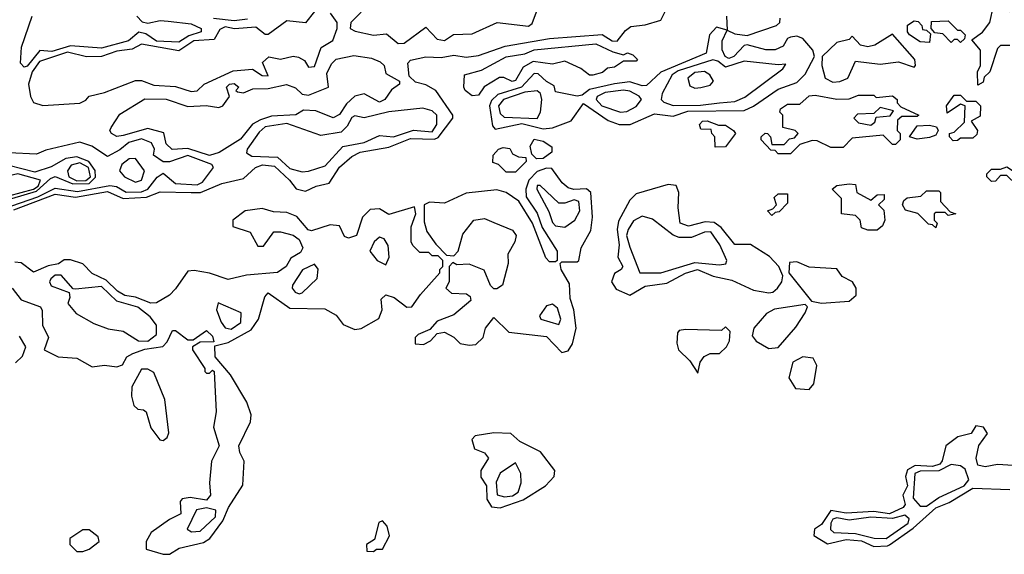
# Model space of a CAD drawing. Extents: x 2889633 to 3052318, y 540750 to 918690.
# Tile 69 of 256: x 3032901 to 3036087, y 565574 to 567304. Entities that reach past the tile are written whole.
import ezdxf

# ---------------------------------------------------------------- set-up
doc = ezdxf.new("R2010")
doc.units = 0

msp = doc.modelspace()

# ---------------------------------------------------------------- linework, layer by layer
at = {"layer": '0CON02XD'}
for points in [[(3032881.5, 566688.5), (3033015, 566739.4), (3033080.9, 566729.1), (3033185, 566747.8), (3033235, 566725.5), (3033310.9, 566729.1), (3033355, 566746.2), (3033455, 566744.2), (3033485.6, 566744.4), (3033555, 566773.3), (3033625, 566790), (3033663.3, 566825), (3033685.9, 566834.1), (3033725, 566830), (3033774, 566785), (3033795, 566756.2), (3033825, 566748.8), (3033860, 566765), (3033902.5, 566775), (3033935, 566826.2), (3033975, 566861.2), (3034002.5, 566875), (3034095, 566890.8), (3034165, 566919.4), (3034243, 566917), (3034255, 566922), (3034302.5, 566985), (3034302.5, 566995), (3034246.7, 567075), (3034215, 567093.3), (3034181.7, 567101.7), (3034160.7, 567120.7), (3034157, 567163), (3034165, 567172.5), (3034215, 567183.8), (3034265, 567181.2), (3034305, 567188.8), (3034345, 567182.5), (3034385, 567187.5), (3034471.7, 567218.3), (3034615, 567242.5), (3034785, 567256), (3034817.5, 567235), (3034833.8, 567233.8), (3034860.7, 567269.3), (3034878.3, 567281.7), (3034925, 567287.5), (3034975, 567302.5), (3035005, 567360)], [(3034038.3, 567361.7), (3033972.5, 567295), (3033970, 567275), (3033986.1, 567266.1), (3034045, 567253.8), (3034088, 567258), (3034125, 567226.7)], [(3033855, 567330), (3033825, 567294), (3033765, 567300), (3033705, 567256.2), (3033695, 567256.2), (3033665, 567279.2), (3033595.7, 567274.3), (3033565, 567280.8), (3033548.3, 567271.7), (3033530, 567240), (3033464.6, 567235.4), (3033415, 567202.9), (3033295, 567224.3), (3033265, 567208.9), (3033215, 567201.8), (3033165, 567184.4), (3033116.8, 567183.2), (3033055, 567199.1), (3032965, 567168), (3032941.1, 567135), (3032928.9, 567095), (3032935.5, 567055.5), (3032945.6, 567035.5), (3032975, 567025.6)], [(3034125, 567226.7), (3034145, 567227.5), (3034215, 567280), (3034251.2, 567241.2), (3034275, 567236.2), (3034304, 567256), (3034365, 567258), (3034445.7, 567294.3), (3034547.5, 567282.5), (3034558.6, 567291.4), (3034582.9, 567355)], [(3036105, 567220), (3036075, 567220), (3036065, 567210), (3036040, 567135), (3036021.7, 567118.3), (3036018.3, 567101.7), (3036001.7, 567091.7), (3036000, 567135), (3036010, 567155), (3036010, 567205), (3035981.7, 567238.3), (3036016.4, 567263.6), (3036040, 567295), (3036051.7, 567348.3), (3036065, 567350), (3036075, 567340), (3036105, 567330)], [(3032915, 567150), (3032903.6, 567163.6), (3032906.2, 567215), (3032941.4, 567315)], [(3033280, 567315), (3033296.4, 567296.4), (3033315, 567292.5), (3033355, 567300.8), (3033380.8, 567299.2), (3033455, 567290.8), (3033487.5, 567275), (3033487.5, 567265), (3033448.2, 567251.8), (3033415, 567231.4), (3033343.8, 567233.8), (3033308.3, 567258.3), (3033286.4, 567263.6), (3033252.5, 567235), (3033165, 567212), (3033065, 567219.4), (3033005, 567200.8), (3032965.7, 567204.3), (3032925, 567153.8), (3032915, 567150)], [(3032975, 567025.6), (3033095, 567033.3), (3033115, 567043.3), (3033125, 567056.2), (3033175, 567068), (3033275, 567107.1), (3033295, 567107.5), (3033335, 567091.4), (3033405, 567087.5), (3033455, 567071.2), (3033475, 567073.3), (3033497.5, 567095), (3033591.3, 567138.7), (3033653.6, 567143.6), (3033685, 567123.3), (3033705, 567122.5), (3033686.7, 567165), (3033706.4, 567183.6), (3033745, 567175.6), (3033785, 567185.6), (3033802.9, 567182.9), (3033821.7, 567171.7), (3033835, 567150), (3033855, 567152.5), (3033876.4, 567213.6), (3033913.8, 567236.2), (3033927.5, 567275), (3033927.5, 567295), (3033906.2, 567325)], [(3033637.5, 567305), (3033595, 567300), (3033527.7, 567307.7)], [(3035187.5, 567315), (3035190, 567270), (3035215, 567257.5), (3035255, 567252.5), (3035350, 567285), (3035360, 567295), (3035361.7, 567308.3)], [(3035845, 567230), (3035815, 567232.5), (3035780, 567255), (3035773.3, 567265), (3035773.6, 567286.4), (3035795, 567300), (3035808.3, 567298.3), (3035820, 567285), (3035821.7, 567271.7), (3035835, 567270), (3035848.3, 567258.3), (3035845, 567230)], [(3035945, 567230), (3035935, 567240), (3035925, 567240), (3035915, 567230), (3035888.3, 567258.3), (3035861.7, 567261.7), (3035850, 567275), (3035851.7, 567298.3), (3035905, 567300), (3035935, 567270), (3035945, 567270), (3035960, 567255), (3035958.3, 567241.7), (3035945, 567230)], [(3034439.3, 566949.3), (3034525, 566967.8), (3034595, 566950.8), (3034625, 566953.8), (3034685, 566976.2), (3034725, 567032.5), (3034805, 566977.5), (3034840, 566965), (3034875.8, 566964.2), (3034955, 566998.8), (3035015, 566991.2), (3035062.6, 567007.4), (3035245, 567010), (3035275, 567023.8), (3035355, 567078.8), (3035415, 567100), (3035442.3, 567127.7), (3035472.5, 567185), (3035467.5, 567205), (3035435, 567243.3), (3035415, 567250), (3035395, 567247.5), (3035385, 567242.5), (3035371.7, 567218.3), (3035345, 567206.2), (3035315, 567206), (3035255, 567222.5), (3035245, 567220), (3035211.2, 567185), (3035195, 567178), (3035184, 567185), (3035173.6, 567206.4), (3035173.3, 567235), (3035190, 567270), (3035155, 567280), (3035133.3, 567255), (3035122.5, 567195), (3034975.8, 567134.2), (3034928.8, 567091.2), (3034915, 567090), (3034875, 567102.9), (3034825, 567096.7), (3034745, 567078), (3034720.7, 567059.3), (3034705, 567056.7), (3034635, 567070), (3034630, 567090), (3034605, 567103.3), (3034578.3, 567128.3), (3034565, 567130), (3034524.2, 567085), (3034447.8, 567062.2), (3034427.8, 567042.2), (3034421.4, 567025), (3034430.7, 566960.7), (3034439.3, 566949.3)], [(3035531.7, 567101.7), (3035555, 567103.3), (3035580, 567115), (3035605, 567170), (3035685, 567160), (3035745, 567167.5), (3035795, 567150), (3035800, 567155), (3035797.5, 567175), (3035725, 567256.7), (3035668.3, 567221.7), (3035645, 567216), (3035621.7, 567221.7), (3035595, 567250), (3035585, 567240), (3035545, 567230), (3035497.5, 567185), (3035496.7, 567155), (3035506.7, 567115), (3035531.7, 567101.7)], [(3034365, 567057.5), (3034342.5, 567075), (3034337.5, 567085), (3034340, 567125), (3034395, 567140), (3034475, 567183.3), (3034535, 567193.3), (3034565, 567206), (3034765, 567225.7), (3034819.5, 567199.5), (3034855, 567190), (3034867, 567197), (3034885, 567190), (3034900, 567175), (3034895, 567170), (3034855, 567170), (3034825, 567150), (3034803, 567147), (3034787, 567133), (3034755, 567123.8), (3034744.1, 567124.1), (3034716.1, 567146.1), (3034665, 567170), (3034625, 567160), (3034561.7, 567168.3), (3034530, 567150), (3034505, 567107.5), (3034493.9, 567103.9), (3034467, 567117), (3034453, 567117), (3034403.6, 567086.4), (3034385, 567060), (3034365, 567057.5)], [(3033515, 566864.5), (3033445, 566887.1), (3033394.2, 566884.2), (3033375, 566902.5), (3033367.5, 566937.5), (3033315, 566952), (3033235, 566928.6), (3033215, 566926.2), (3033197.5, 566935), (3033192.5, 566945), (3033196.7, 566955), (3033225, 566997.5), (3033305, 567047.5), (3033375, 567046.2), (3033445, 567023.3), (3033504.1, 567025.9), (3033545, 567020), (3033557.5, 567025), (3033580, 567055), (3033570, 567085), (3033580, 567095), (3033595, 567097.5), (3033610, 567085), (3033600, 567075), (3033605, 567070), (3033625, 567067.5), (3033655, 567080), (3033705, 567081.4), (3033763.6, 567093.6), (3033793.6, 567083.6), (3033815, 567062.5), (3033835, 567060), (3033900, 567085), (3033895, 567130), (3033909.5, 567160.5), (3033924.2, 567175.8), (3033981.7, 567188.3), (3034039.3, 567179.3), (3034067, 567167), (3034080, 567155), (3034085, 567130), (3034130, 567105), (3034130, 567095), (3034103.6, 567076.4), (3034082.5, 567045), (3034065, 567036.7), (3034015, 567063.8), (3033985, 567056.2), (3033958.3, 567031.7), (3033935, 566996.7), (3033915, 566986.7), (3033859.3, 567009.3), (3033819.3, 567010.7), (3033794.1, 566995.9), (3033715, 566991.4), (3033680.2, 566979.8), (3033654.4, 566965.6), (3033615, 566916.7), (3033546.5, 566873.5), (3033515, 566864.5)], [(3035015, 567025.8), (3035103.2, 567026.8), (3035165, 567034.3), (3035215, 567039.2), (3035247, 567053), (3035370, 567145), (3035380, 567160), (3035355, 567157.5), (3035245, 567170), (3035185, 567150), (3035159.6, 567169.6), (3035143.4, 567173.4), (3035031.5, 567138.5), (3035012.5, 567125), (3034980, 567065), (3034976.7, 567045), (3034985, 567036.7), (3035015, 567025.8)], [(3035085, 567082.5), (3035105, 567084.3), (3035135, 567092), (3035146.2, 567105), (3035134, 567125), (3035116.2, 567136.2), (3035085, 567132.5), (3035062.9, 567115), (3035069.7, 567089.6), (3035085, 567082.5)], [(3034575, 566984.2), (3034585.6, 567004.4), (3034590, 567045), (3034586.2, 567065), (3034575, 567073.8), (3034535, 567069.5), (3034466.7, 567045), (3034450, 567025), (3034455, 567000), (3034468.6, 566988.6), (3034575, 566984.2)], [(3034845, 567004), (3034865, 567006.2), (3034895, 567023.3), (3034912.5, 567045), (3034905, 567056.2), (3034875, 567072.5), (3034855, 567075.6), (3034795, 567067.8), (3034768.8, 567055), (3034766.2, 567045), (3034784.5, 567024.5), (3034845, 567004)], [(3035395, 566870), (3035355, 566870), (3035345, 566880), (3035331.7, 566881.7), (3035300, 566915), (3035300, 566925), (3035313, 566937), (3035320, 566935), (3035330, 566925), (3035335, 566900), (3035375, 566900), (3035391.7, 566918.3), (3035408.3, 566921.7), (3035420, 566935), (3035410, 566945), (3035370, 566955), (3035370, 566995), (3035360, 567005), (3035362.5, 567015), (3035385, 567030), (3035425, 567030), (3035455, 567057.5), (3035475, 567060), (3035545, 567046.7), (3035585, 567047.5), (3035615, 567060), (3035665, 567060), (3035672.5, 567052.5), (3035725, 567057.5), (3035740, 567045), (3035740, 567035), (3035751.7, 567021.7), (3035810, 566995), (3035805, 566990), (3035755, 566990), (3035741.7, 566978.3), (3035740, 566945), (3035750, 566935), (3035750, 566915), (3035735, 566900), (3035725, 566900), (3035695, 566930), (3035595, 566920), (3035565, 566890), (3035525, 566890), (3035481.7, 566911.7), (3035465, 566912.5), (3035425, 566900), (3035395, 566870)], [(3035921.7, 566911.7), (3035910, 566925), (3035910, 566935), (3035925, 566940), (3035958.3, 566971.7), (3035960, 567025), (3035945, 567030), (3035901.7, 567001.7), (3035900, 567025), (3035925, 567060), (3035945, 567060), (3035965, 567040), (3035995, 567040), (3036010, 567025), (3036008.3, 566991.7), (3035980, 566975), (3036000, 566945), (3035998.3, 566931.7), (3035985, 566920), (3035945, 566920), (3035935, 566912.5), (3035921.7, 566911.7)], [(3033815, 566811.2), (3033835, 566813.8), (3033888.8, 566831.2), (3033946.1, 566893.9), (3034015, 566906), (3034065, 566928.8), (3034110, 566925), (3034175, 566946), (3034235, 566941.4), (3034250.6, 566965), (3034250, 566995), (3034235, 567009.2), (3034205, 567017.5), (3034095, 567006), (3034015, 566986.7), (3033985, 566992.5), (3033975, 566987.5), (3033960.5, 566959.5), (3033940.7, 566939.3), (3033875, 566928.8), (3033765, 566967.5), (3033695, 566957.5), (3033675, 566940), (3033636.7, 566885), (3033635, 566872.5), (3033651.7, 566861.7), (3033735, 566859.2), (3033775, 566822.5), (3033815, 566811.2)], [(3035655, 566962.5), (3035668.3, 566971.7), (3035671.7, 566988.3), (3035717.5, 566992.5), (3035728.3, 567008.3), (3035685, 567020), (3035665, 567000), (3035611.7, 566998.3), (3035600, 566985), (3035615, 566970), (3035655, 566962.5)], [(3035151.7, 566891.7), (3035150, 566925), (3035140, 566935), (3035138.3, 566948.3), (3035105, 566950), (3035100, 566965), (3035110, 566975), (3035125, 566976.7), (3035162.5, 566962.5), (3035185, 566962.5), (3035210, 566945), (3035217.5, 566935), (3035185, 566892.5), (3035151.7, 566891.7)], [(3035805, 566917.5), (3035780, 566925), (3035805, 566960), (3035845, 566962.5), (3035867, 566957), (3035872.5, 566945), (3035865, 566930), (3035845, 566922.5), (3035805, 566917.5)], [(3032875, 566701.6), (3032959.1, 566730.9), (3033015, 566758.8), (3033087.4, 566747.4), (3033192.6, 566767.4), (3033213.5, 566763.5), (3033245, 566745.5), (3033295, 566747.1), (3033314.7, 566755.4), (3033345, 566793.8), (3033365, 566806.7), (3033405, 566774), (3033475, 566769.4), (3033491.7, 566778.3), (3033527.5, 566825), (3033522.5, 566835), (3033445, 566864.4), (3033385, 566843.8), (3033365, 566843.3), (3033333.3, 566865), (3033336.7, 566885), (3033326.7, 566905), (3033295, 566918), (3033253.6, 566906.4), (3033225, 566882.5), (3033185, 566861.2), (3033134.3, 566894.3), (3033095, 566907.5), (3032985, 566881.9), (3032955, 566868.8), (3032865, 566872.9)], [(3034573, 566853), (3034558.3, 566868.3), (3034552.5, 566895), (3034565, 566916.7), (3034595, 566911.2), (3034622.5, 566892.5), (3034622.5, 566875), (3034595, 566854.2), (3034573, 566853)], [(3034505, 566810), (3034475, 566810), (3034450, 566835), (3034431.7, 566841.7), (3034432.5, 566865), (3034450, 566885), (3034465, 566890), (3034487, 566887), (3034495, 566870), (3034515, 566860), (3034538.3, 566858.3), (3034540, 566845), (3034505, 566810)], [(3032875, 566724.7), (3032955, 566748.8), (3033000.2, 566789.8), (3033015, 566796), (3033072.9, 566772.9), (3033125, 566773.7), (3033145.9, 566794.1), (3033145.3, 566815.4), (3033124.7, 566844.7), (3033085, 566859.6), (3033050, 566855), (3033002, 566828), (3032949.5, 566810.5), (3032865, 566832), (3032788.1, 566775), (3032778.8, 566755), (3032785.3, 566735.4), (3032796.1, 566726.1), (3032875, 566724.7)], [(3033275, 566777.8), (3033295, 566784.5), (3033304.3, 566815), (3033275, 566854.2), (3033255, 566853.1), (3033230.8, 566835), (3033224, 566815), (3033240, 566795), (3033275, 566777.8)], [(3033085, 566782.8), (3033115, 566782.9), (3033130, 566795), (3033123.1, 566825), (3033095, 566840.5), (3033066.7, 566833.3), (3033055.7, 566815), (3033059.4, 566795), (3033085, 566782.8)], [(3034655, 566226.7), (3034675, 566232.5), (3034690, 566255), (3034701.2, 566305), (3034693.3, 566365), (3034681.7, 566401.7), (3034679.3, 566449.3), (3034652.5, 566495), (3034650, 566515), (3034655, 566520), (3034705, 566520), (3034710, 566525), (3034717.5, 566565), (3034748.6, 566621.4), (3034754.2, 566665), (3034748.8, 566745), (3034735, 566756), (3034694.3, 566754.3), (3034675, 566760), (3034656.1, 566776.1), (3034622.5, 566822.5), (3034605, 566823.8), (3034575, 566812.5), (3034548.1, 566785), (3034538.6, 566755), (3034540, 566730), (3034575, 566677.5), (3034590.8, 566630.8), (3034640, 566555), (3034640, 566525), (3034635, 566520), (3034615, 566520), (3034603, 566533), (3034560, 566645), (3034516, 566716), (3034475, 566744.4), (3034445, 566753.1), (3034345, 566742), (3034275, 566710), (3034227, 566713), (3034210, 566705), (3034209.3, 566649.3), (3034218.3, 566618.3), (3034247, 566577), (3034281.7, 566541.7), (3034305, 566540), (3034320, 566555), (3034335, 566610), (3034370, 566655), (3034405, 566660), (3034435, 566647.5), (3034495, 566622.5), (3034506.7, 566605), (3034502.5, 566585), (3034480, 566545), (3034481.2, 566515), (3034462.5, 566445), (3034445, 566432.5), (3034435, 566432.5), (3034423.9, 566443.9), (3034403.6, 566493.6), (3034355, 566512.5), (3034315, 566510), (3034301.7, 566518.3), (3034290, 566505), (3034290, 566455), (3034280, 566435), (3034298.3, 566418.3), (3034347, 566417), (3034358.3, 566408.3), (3034360, 566395), (3034305, 566348.8), (3034251.7, 566328.3), (3034228.3, 566301.7), (3034190, 566285), (3034180, 566275), (3034180, 566255), (3034207, 566253), (3034230, 566265), (3034251.7, 566288.3), (3034275, 566292.5), (3034305, 566276.2), (3034326.1, 566256.1), (3034355, 566250), (3034377, 566253), (3034400, 566275), (3034407.5, 566305), (3034435, 566340), (3034483, 566293), (3034605, 566278.8), (3034655, 566226.7)], [(3036145, 566770), (3036125, 566770), (3036095, 566800), (3036075, 566800), (3036058.3, 566781.7), (3036045, 566780), (3036030, 566795), (3036030, 566805), (3036045, 566820), (3036075, 566820), (3036095, 566827.5), (3036130, 566805), (3036131.7, 566791.7), (3036150, 566775), (3036145, 566770)], [(3032865, 566734.2), (3032945, 566755.4), (3032960.5, 566765), (3032967.5, 566785), (3032895, 566805.4), (3032862.6, 566797.4), (3032804.7, 566765.4), (3032800, 566755), (3032811.8, 566741.8), (3032865, 566734.2)], [(3034665, 566632.5), (3034697.5, 566655), (3034713.3, 566685), (3034710, 566715), (3034695, 566721.2), (3034665, 566710), (3034645, 566710), (3034585, 566767.5), (3034575, 566767.5), (3034573.8, 566755), (3034612.7, 566682.7), (3034625, 566647.5), (3034635, 566636.7), (3034665, 566632.5)], [(3034875, 566412.5), (3034925, 566441.2), (3034995, 566451.2), (3035055, 566484), (3035094.4, 566495.6), (3035145, 566473.8), (3035205, 566461.2), (3035275, 566428.8), (3035325, 566420), (3035338.3, 566421.7), (3035353.3, 566435), (3035366.7, 566455), (3035370, 566475), (3035357.5, 566505), (3035327.5, 566537.5), (3035265, 566576), (3035215, 566576.7), (3035170.9, 566630.9), (3035147.9, 566647.9), (3035119.2, 566649.2), (3035065, 566636), (3035037.5, 566645), (3035031.2, 566695), (3035033.3, 566745), (3035025, 566767.5), (3034999.3, 566770.7), (3034895, 566740), (3034875, 566720), (3034838.3, 566651.7), (3034833.8, 566625), (3034840, 566575), (3034836.7, 566535), (3034852.5, 566505), (3034847.5, 566495), (3034825, 566482.5), (3034816, 566455), (3034831.2, 566431.2), (3034875, 566412.5)], [(3035675, 566622.5), (3035645, 566622.5), (3035625, 566630), (3035620, 566655), (3035605, 566670), (3035560, 566675), (3035560, 566725), (3035530, 566755), (3035545, 566767.5), (3035585, 566772.5), (3035605, 566770), (3035610, 566745), (3035655, 566720), (3035675, 566737.5), (3035698.3, 566738.3), (3035698.3, 566721.7), (3035680, 566705), (3035697, 566687), (3035700, 566655), (3035693, 566637), (3035675, 566622.5)], [(3035335, 566670), (3035320, 566685), (3035338.3, 566691.7), (3035350, 566705), (3035341.7, 566728.3), (3035355, 566740), (3035385, 566740), (3035385, 566710), (3035358.3, 566681.7), (3035345, 566680), (3035335, 566670)], [(3035865, 566630), (3035855, 566640), (3035841.7, 566641.7), (3035807, 566677), (3035767, 566687), (3035757.5, 566705), (3035761.7, 566718.3), (3035773, 566727), (3035817, 566733), (3035835, 566750), (3035875, 566750), (3035880, 566745), (3035880, 566715), (3035911.7, 566681.7), (3035930, 566675), (3035905, 566670), (3035895, 566680), (3035865, 566680), (3035860, 566675), (3035860, 566655), (3035870, 566645), (3035865, 566630)], [(3033385, 565573.8), (3033416.1, 565593.9), (3033495, 565612), (3033516.2, 565625), (3033557.6, 565682.4), (3033576.2, 565725), (3033623, 565797), (3033626.7, 565875), (3033612.7, 565902.7), (3033610, 565925), (3033647.7, 566002.3), (3033650, 566025), (3033636.1, 566066.1), (3033582.5, 566155), (3033533, 566213), (3033531.7, 566248.3), (3033575, 566258.8), (3033649.7, 566300.4), (3033673.8, 566335), (3033693.6, 566406.4), (3033705, 566420), (3033775, 566370), (3033887.7, 566367.7), (3033925, 566347.5), (3033947, 566317), (3033985, 566301.2), (3034005.9, 566304.1), (3034063, 566337), (3034073.3, 566365), (3034070.7, 566399.3), (3034085, 566413.3), (3034112.5, 566405), (3034153, 566373), (3034170, 566375), (3034197.5, 566415), (3034260, 566485), (3034260, 566495), (3034270, 566505), (3034270, 566525), (3034255, 566540), (3034235, 566540), (3034225, 566550), (3034195, 566550), (3034173, 566573), (3034167.5, 566585), (3034167, 566633), (3034182.5, 566675), (3034178.3, 566698.3), (3034095, 566673.3), (3034065, 566691.2), (3034035, 566690), (3034010, 566665), (3033990, 566605), (3033965, 566596.7), (3033952, 566602), (3033935, 566636.2), (3033905, 566640), (3033845, 566620), (3033833.6, 566623.6), (3033797.1, 566667.1), (3033765, 566680), (3033722.3, 566682.3), (3033685, 566693.3), (3033630, 566685), (3033590, 566655), (3033590, 566635), (3033646.4, 566616.4), (3033670.7, 566570.7), (3033689.3, 566570.7), (3033723, 566617), (3033745, 566617.5), (3033785, 566606.7), (3033805, 566592.5), (3033816.7, 566565), (3033809.5, 566550.5), (3033778.3, 566531.7), (3033763.3, 566505), (3033735, 566486.2), (3033635, 566477.5), (3033575, 566462.5), (3033515, 566483.3), (3033465, 566492.5), (3033445, 566490), (3033405, 566432.5), (3033385, 566412.5), (3033343, 566387), (3033325, 566386.7), (3033275.6, 566405.6), (3033240.9, 566410.9), (3033216.7, 566425), (3033180.6, 566460.6), (3033135, 566482.5), (3033105, 566513.3), (3033065, 566526.7), (3033045, 566526.7), (3033025.9, 566514.1), (3032992.7, 566507.3), (3032945, 566486.7), (3032905, 566516.7), (3032885, 566518.8)], [(3034975, 566484.2), (3035085, 566518.5), (3035165, 566510), (3035186.1, 566513.9), (3035188.8, 566525), (3035166, 566575), (3035137, 566617), (3035116.4, 566616.4), (3035075, 566598.8), (3035035, 566599.2), (3035015, 566606), (3034948.3, 566658.3), (3034915, 566668), (3034887.3, 566652.7), (3034869.2, 566625), (3034864.4, 566605), (3034875, 566567.5), (3034907.5, 566485), (3034975, 566484.2)], [(3034085, 566510), (3034096.7, 566535), (3034093, 566573), (3034080, 566595), (3034065, 566600), (3034047.5, 566585), (3034033.3, 566555), (3034057.5, 566525), (3034085, 566510)], [(3033805, 566416.7), (3033815, 566420), (3033863.6, 566466.4), (3033866.4, 566496.4), (3033855, 566512.5), (3033816.1, 566493.9), (3033783.3, 566445), (3033782.5, 566435), (3033791.7, 566421.7), (3033805, 566416.7)], [(3035495, 566386), (3035585, 566392.5), (3035607.7, 566412.3), (3035608, 566435), (3035595.7, 566455.7), (3035562.7, 566472.7), (3035545, 566497.5), (3035455, 566503.3), (3035415, 566520), (3035391.7, 566518.3), (3035390, 566485), (3035462.5, 566392.5), (3035495, 566386)], [(3033315, 566263.1), (3033343.8, 566285), (3033343.8, 566315), (3033322.7, 566342.7), (3033283.2, 566373.2), (3033215, 566392.9), (3033165, 566440), (3033081.2, 566431.2), (3033073.3, 566433.3), (3033035, 566477.1), (3033015, 566477.5), (3033001.2, 566465), (3032996.7, 566455), (3033002.5, 566442.5), (3033060.7, 566420.7), (3033063.3, 566405), (3033056.7, 566385), (3033082.8, 566352.8), (3033140.3, 566320.3), (3033186.7, 566303.3), (3033235.9, 566295.9), (3033285, 566264.2), (3033315, 566263.1)], [(3032876.7, 566435), (3032905, 566397.5), (3032967.5, 566375), (3032973, 566363), (3032974, 566315), (3032993.3, 566275), (3032980, 566235), (3033025, 566212.5), (3033085, 566208.8), (3033135, 566180), (3033175, 566186.2), (3033215, 566180), (3033233, 566187), (3033247, 566213), (3033266.4, 566223.6), (3033305, 566237.1), (3033364, 566246), (3033378.3, 566261.7), (3033395, 566297.5), (3033405, 566297.5), (3033445, 566267.5), (3033461.7, 566268.3), (3033505, 566297.5), (3033525, 566280), (3033528.3, 566261.7), (3033485, 566260), (3033460, 566245), (3033460, 566235), (3033500, 566175), (3033500, 566165), (3033505, 566160), (3033515, 566160), (3033525, 566170), (3033530, 566165), (3033536.7, 566035), (3033527.5, 565985), (3033546.2, 565925), (3033521.2, 565875), (3033514.3, 565805), (3033517.5, 565765), (3033505, 565749.2), (3033452.7, 565757.3), (3033426.2, 565753.8), (3033420, 565745), (3033422.5, 565705), (3033385, 565686.7), (3033325.6, 565644.4), (3033310, 565615), (3033310, 565590), (3033365, 565573.8), (3033385, 565573.8)], [(3033585, 566302), (3033615.8, 566324.2), (3033617.5, 566355), (3033543, 566387), (3033537.5, 566365), (3033552, 566325), (3033565, 566306.7), (3033585, 566302)], [(3034645, 566317.5), (3034651.2, 566335), (3034640.5, 566370.5), (3034625, 566383.3), (3034605, 566377.5), (3034582.5, 566345), (3034587.5, 566335), (3034645, 566317.5)], [(3035325, 566240), (3035355, 566243.3), (3035411.7, 566308.3), (3035442.5, 566355), (3035450, 566375), (3035442.5, 566382.5), (3035343, 566367), (3035317, 566353), (3035276.7, 566305), (3035270.7, 566280.7), (3035283.9, 566263.9), (3035325, 566240)], [(3035095, 566160), (3035102.5, 566195), (3035116.1, 566213.9), (3035135, 566223.3), (3035165, 566223.3), (3035187.5, 566245), (3035197.5, 566265), (3035200, 566295), (3035185, 566310), (3035171.7, 566298.3), (3035055, 566301.2), (3035035, 566297.5), (3035029.3, 566290.7), (3035027, 566257), (3035032.5, 566235), (3035069.3, 566199.3), (3035095, 566160)], [(3032887, 566193), (3032910, 566215), (3032920, 566245), (3032899.5, 566279.5)], [(3035455, 566107.5), (3035470, 566125), (3035480, 566185), (3035468.3, 566208.3), (3035435, 566213.3), (3035402.5, 566195), (3035390, 566145), (3035410.8, 566110.8), (3035455, 566107.5)], [(3033365, 565942.5), (3033378.3, 565951.7), (3033383.6, 565966.4), (3033370, 566075), (3033335, 566162.5), (3033315, 566173.3), (3033295, 566172.5), (3033263.9, 566116.1), (3033262.5, 566085), (3033270, 566055), (3033283, 566043), (3033301.7, 566041.7), (3033310, 566035), (3033325, 565982.5), (3033354.1, 565944.1), (3033365, 565942.5)], [(3036148.5, 565858.5), (3036065, 565864.5), (3036025, 565857.1), (3036001.7, 565861.7), (3035996, 565885), (3036004.2, 565925.8), (3036032.5, 565965), (3036020, 565985), (3035995, 565990), (3035980, 565965), (3035936.1, 565953.9), (3035897.5, 565925), (3035886.2, 565876.2), (3035878, 565865), (3035855, 565857.8), (3035798.7, 565861.3), (3035773.3, 565846.7), (3035767.5, 565825), (3035773.8, 565795), (3035758.8, 565765), (3035766.2, 565735), (3035760, 565725), (3035715, 565704.6), (3035665, 565712.2), (3035575, 565707.1), (3035525, 565716), (3035495, 565670), (3035472.5, 565655), (3035470, 565635), (3035515, 565608), (3035575, 565621.4), (3035625, 565616.9), (3035665, 565598.6)], [(3034455, 565723.8), (3034529.5, 565750.5), (3034602.5, 565795), (3034630, 565825), (3034632.5, 565845), (3034585.8, 565905.8), (3034519.3, 565939.3), (3034490, 565965), (3034435, 565966.7), (3034375, 565957.5), (3034363.3, 565945), (3034372.5, 565915), (3034405, 565902.5), (3034417.5, 565885), (3034392.5, 565845), (3034393, 565823), (3034411.2, 565795), (3034412.7, 565752.7), (3034427.7, 565727.7), (3034455, 565723.8)], [(3034469.7, 565759.6), (3034495, 565762.9), (3034513.8, 565775), (3034523.8, 565805), (3034522.5, 565835), (3034505, 565870), (3034455, 565836.7), (3034442.7, 565807.3), (3034446, 565766), (3034469.7, 565759.6)], [(3035815, 565729.2), (3035835, 565730), (3035875, 565757.8), (3035957.1, 565795), (3035972.5, 565815), (3035959.7, 565849.6), (3035945, 565860), (3035915, 565864.3), (3035875, 565843.8), (3035815, 565842.7), (3035797.5, 565835), (3035791.9, 565755), (3035815, 565729.2)], [(3035665, 565598.6), (3035709.1, 565600.9), (3035715, 565604), (3035791.5, 565658.5), (3035865, 565724.2), (3035908.3, 565741.7), (3035985, 565787.5), (3036105, 565783.8)], [(3033457, 565647), (3033485, 565648.8), (3033534, 565695), (3033535, 565716.2), (3033505, 565724.3), (3033472.5, 565717.5), (3033442.5, 565655), (3033457, 565647)], [(3034045, 565583.3), (3034055, 565590), (3034075, 565590), (3034097, 565633), (3034090, 565665), (3034075, 565682.5), (3034063, 565677), (3034048.3, 565621.7), (3034022.5, 565605), (3034023.6, 565583.6), (3034045, 565583.3)], [(3035705, 565624.5), (3035775.7, 565675), (3035778.9, 565688.9), (3035765, 565700.6), (3035725, 565689.6), (3035655, 565693.9), (3035585, 565684.4), (3035545, 565692.2), (3035532.3, 565687.7), (3035525.6, 565675), (3035524.4, 565654.5), (3035535, 565644), (3035605, 565641.1), (3035665.5, 565625.5), (3035705, 565624.5)], [(3033105, 565582.5), (3033125, 565590), (3033157.5, 565615), (3033155, 565630), (3033125, 565652.5), (3033105, 565652.5), (3033062.5, 565625), (3033062.5, 565605), (3033085, 565582.5), (3033105, 565582.5)]]:
    msp.add_lwpolyline(points, dxfattribs=at)

doc.saveas('drawing.dxf')
